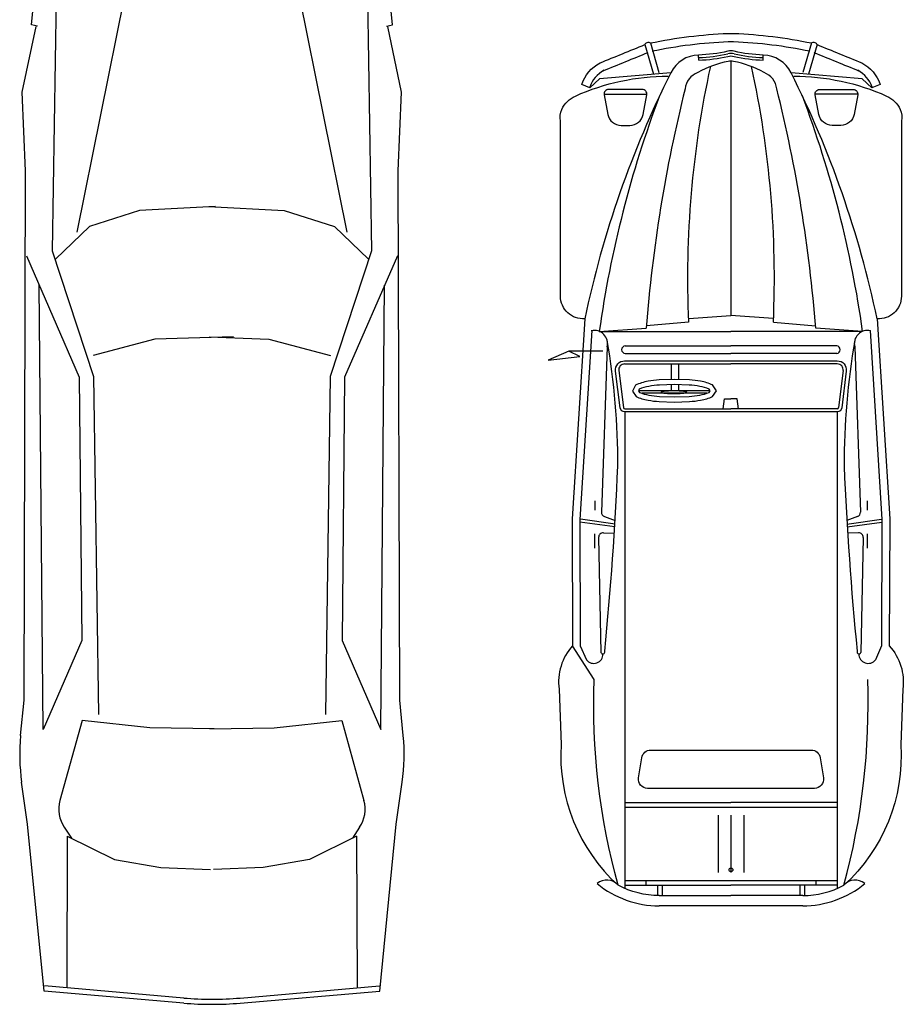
# Model space of a CAD drawing. Extents: x 149 to 250, y -977 to -912.
# Tile 81 of 156: x 211.86 to 215.75, y -961.51 to -957.17. Entities that reach past the tile are written whole.
import ezdxf

# ---------------------------------------------------------------- set-up
doc = ezdxf.new("R2010")
doc.units = 0
doc.header["$MEASUREMENT"] = 0
doc.layers.get('0').update_dxf_attribs({"linetype": 'CONTINUOUS'})

msp = doc.modelspace()

# ---------------------------------------------------------------- linework, layer by layer
at = {"linetype": 'ByBlock'}
for p, q in [((212.37966, -956.77203), (212.11018, -958.10858)), ((213.03104, -956.77203), (213.30052, -958.10858)), ((211.90958, -957.19435), (211.935, -956.94451)), ((212.021, -956.95058), (212.00155, -958.19134)), ((213.38971, -956.95058), (213.40915, -958.19134)), ((213.50113, -957.19435), (213.4757, -956.94451)), ((211.86941, -957.49244), (211.92987, -957.20212)), ((211.93623, -957.20089), (211.90958, -957.19435)), ((213.47447, -957.20089), (213.50113, -957.19435)), ((213.54129, -957.49244), (213.48084, -957.20212)), ((214.61358, -957.282), (214.65158, -957.41251)), ((214.63759, -957.27501), (214.67559, -957.40551)), ((215.34816, -957.27501), (215.31015, -957.40551)), ((215.37217, -957.282), (215.33416, -957.41251)), ((214.85086, -957.3504), (214.85029, -957.32813)), ((214.99287, -957.35374), (214.99287, -958.47605)), ((215.13489, -957.3504), (215.13546, -957.32813)), ((211.88401, -957.83878), (211.86941, -957.49244)), ((213.52669, -957.83878), (213.54129, -957.49244)), ((214.43347, -957.5006), (214.62233, -957.5006)), ((215.55227, -957.5006), (215.36342, -957.5006)), ((211.87748, -960.17346), (211.88401, -957.83878)), ((213.53322, -960.17346), (213.52669, -957.83878)), ((212.7208, -957.99576), (212.38672, -958.01426)), ((212.6899, -957.99576), (213.02398, -958.01426)), ((212.38672, -958.01426), (212.16545, -958.08353)), ((213.02398, -958.01426), (213.24525, -958.08353)), ((212.16545, -958.08353), (212.01528, -958.22872)), ((213.24525, -958.08353), (213.39542, -958.22872)), ((211.8874, -958.21345), (212.12067, -958.7486)), ((212.00155, -958.19134), (212.18384, -958.74563)), ((213.40915, -958.19134), (213.22686, -958.74563)), ((213.5233, -958.21345), (213.29003, -958.7486)), ((211.96095, -960.30201), (211.94415, -958.34351)), ((213.44976, -960.30201), (213.46655, -958.34351)), ((214.80753, -958.49056), (214.99287, -958.47605)), ((215.17822, -958.49056), (214.99287, -958.47605)), ((214.34856, -958.49112), (214.29324, -959.37405)), ((214.80587, -958.50573), (214.62015, -958.52169)), ((215.17988, -958.50573), (215.36559, -958.52169)), ((212.79987, -958.57126), (212.45407, -958.58176)), ((212.69296, -958.57126), (212.95664, -958.58176)), ((214.37935, -958.54346), (214.32718, -959.37617)), ((214.41247, -958.5467), (214.61925, -958.53327)), ((214.41247, -958.5467), (214.99287, -958.5467)), ((215.57328, -958.5467), (214.99287, -958.5467)), ((215.57328, -958.5467), (215.36649, -958.53327)), ((215.60639, -958.54346), (215.65856, -959.37617)), ((212.45407, -958.58176), (212.18252, -958.65327)), ((212.95664, -958.58176), (213.22818, -958.65327)), ((214.44753, -958.61524), (214.42213, -959.34363)), ((214.52685, -958.611), (214.99287, -958.611)), ((215.45889, -958.611), (214.99287, -958.611)), ((215.53822, -958.61524), (215.56361, -959.34363)), ((214.27893, -958.63361), (214.18671, -958.67377)), ((214.18671, -958.67377), (214.32662, -958.65731)), ((214.42878, -958.63361), (214.27893, -958.63361)), ((214.32662, -958.65731), (214.27893, -958.63361)), ((214.52685, -958.64384), (214.99287, -958.64384)), ((215.45889, -958.64384), (214.99287, -958.64384)), ((214.52419, -958.6905), (214.99287, -958.6905)), ((214.72911, -958.6905), (214.72911, -958.75896)), ((214.76097, -958.6905), (214.76097, -958.7591)), ((215.46155, -958.6905), (214.99287, -958.6905)), ((212.18384, -958.74563), (212.20508, -960.23629)), ((213.22686, -958.74563), (213.20562, -960.23629)), ((214.49823, -958.71992), (214.51858, -958.88273)), ((215.48752, -958.71992), (215.46717, -958.88273)), ((212.12067, -958.7486), (212.13186, -959.90946)), ((213.29003, -958.7486), (213.27884, -959.90946)), ((214.72911, -958.78169), (214.72911, -958.80779)), ((214.76097, -958.78183), (214.76097, -958.80779)), ((214.90011, -958.80856), (214.58646, -958.80856)), ((214.95923, -958.88813), (214.96493, -958.84489)), ((214.96493, -958.84489), (214.99287, -958.84489)), ((215.02081, -958.84489), (214.99287, -958.84489)), ((215.02652, -958.88813), (215.02081, -958.84489)), ((214.5247, -958.88813), (214.99287, -958.88813)), ((215.46105, -958.88813), (214.99287, -958.88813)), ((214.39318, -959.29411), (214.39318, -959.33568)), ((215.59256, -959.29411), (215.59256, -959.33568)), ((214.29324, -959.37405), (214.29488, -959.93383)), ((214.48076, -959.40912), (214.32729, -959.38733)), ((214.48253, -959.39669), (214.32905, -959.3749)), ((214.43532, -959.36314), (214.48203, -959.38004)), ((215.50322, -959.39669), (215.65669, -959.3749)), ((215.55043, -959.36314), (215.50372, -959.38004)), ((215.50498, -959.40912), (215.65846, -959.38733)), ((215.6585, -959.37395), (215.65685, -959.93373)), ((214.39187, -959.43987), (214.39187, -959.502)), ((214.43046, -959.43482), (214.47853, -959.43704)), ((215.55529, -959.43482), (215.50721, -959.43704)), ((215.59387, -959.43987), (215.59387, -959.502)), ((214.40954, -959.4552), (214.41975, -959.96333)), ((215.57621, -959.4552), (215.56599, -959.96333)), ((212.13186, -959.90946), (211.96095, -960.30201)), ((213.27884, -959.90946), (213.44976, -960.30201)), ((215.65685, -959.93373), (215.63004, -959.99555)), ((211.86218, -960.32883), (211.87748, -960.17346)), ((213.54852, -960.32883), (213.53322, -960.17346)), ((212.13328, -960.26292), (212.03542, -960.61504)), ((212.43141, -960.29546), (212.13328, -960.26292)), ((212.97929, -960.29546), (213.27743, -960.26292)), ((213.27743, -960.26292), (213.37528, -960.61504)), ((212.71449, -960.29908), (212.43141, -960.29546)), ((212.69622, -960.29908), (212.97929, -960.29546)), ((211.89284, -960.72027), (211.86658, -960.5351)), ((213.51786, -960.72027), (213.54412, -960.5351)), ((214.5247, -960.6246), (214.99287, -960.6246)), ((215.46105, -960.6246), (214.99287, -960.6246)), ((214.93614, -960.6795), (214.93614, -960.93257)), ((214.99287, -960.6795), (214.99287, -960.93257)), ((215.04961, -960.6795), (215.04961, -960.93257)), ((211.96583, -961.45564), (211.89284, -960.72027)), ((212.05444, -960.73372), (212.08653, -960.78176)), ((213.35626, -960.73372), (213.32418, -960.78176)), ((213.44487, -961.45564), (213.51786, -960.72027)), ((212.06752, -960.77231), (212.06512, -961.43809)), ((212.06752, -960.77231), (212.27575, -960.87586)), ((213.34318, -960.77231), (213.13495, -960.87586)), ((213.34318, -960.77231), (213.34559, -961.43809)), ((212.27575, -960.87586), (212.47978, -960.91115)), ((212.47978, -960.91115), (212.6984, -960.91984)), ((212.93092, -960.91115), (212.7123, -960.91984)), ((213.13495, -960.87586), (212.93092, -960.91115)), ((214.5247, -960.9889), (214.99287, -960.9889)), ((214.61831, -960.96847), (214.61831, -960.9889)), ((214.66916, -960.9889), (214.66877, -961.03438)), ((214.68958, -960.98907), (214.68919, -961.03455)), ((215.46105, -960.9889), (214.99287, -960.9889)), ((215.29616, -960.98907), (215.29655, -961.03455)), ((215.31659, -960.9889), (215.31697, -961.03438)), ((215.36744, -960.96847), (215.36744, -960.9889)), ((214.67676, -961.03453), (214.99295, -961.03504)), ((215.30899, -961.03453), (214.9928, -961.03504)), ((212.58117, -961.48653), (211.96692, -961.43343)), ((212.82953, -961.48653), (213.44378, -961.43343)), ((212.58117, -961.50883), (211.96583, -961.45564)), ((212.82953, -961.50883), (213.44487, -961.45564))]:
    msp.add_line(p, q, dxfattribs=at)
for points in [[(214.72766, -957.40604), (214.41418, -957.43269), (214.37123, -957.47235), (214.33498, -957.45745, -0.1879555), (214.41593, -957.36251, 0.0003289), (214.61358, -957.282, -0.52666), (214.63759, -957.27501, -0.0419466), (214.97983, -957.2329), (215.00591, -957.2329, -0.0419466), (215.34816, -957.27501, -0.52666), (215.37217, -957.282, 0.0003289), (215.56981, -957.36251, -0.1879555), (215.65077, -957.45745), (215.61451, -957.47235), (215.57156, -957.43269), (215.25808, -957.40604)], [(215.26933, -957.42122, -0.1059247), (215.67854, -957.50889, -0.1772822), (215.73866, -957.56754, -0.1703103), (215.7443, -957.61886), (215.7443, -958.39192, -0.4368309), (215.63719, -958.49112, 0.0641435), (215.25808, -957.40604, 0.2770598), (215.13546, -957.32813, -0.0532276), (215.00703, -957.3111, 0.1196413), (214.97872, -957.3111, -0.0532276), (214.85029, -957.32813, 0.2770598), (214.72766, -957.40604, 0.0641435), (214.34856, -958.49112, -0.4368309), (214.24145, -958.39192), (214.24145, -957.61886, -0.1703103), (214.24709, -957.56754, -0.1772822), (214.3072, -957.50889, -0.1059247), (214.71642, -957.42122)], [(215.34049, -957.31167, 0.0419466), (215.00447, -957.27033), (214.98127, -957.27033, 0.0419466), (214.64526, -957.31167, 0.0419466)], [(215.36649, -958.53327, 0.0420131), (215.19505, -957.47746, 0.282357), (215.13878, -957.40534, 0.0770033), (215.00474, -957.35598, 0.0999073), (214.981, -957.35598, 0.0770033), (214.84696, -957.40534, 0.282357), (214.7907, -957.47746, 0.0420131), (214.61925, -958.53327, 0.0420131)], [(214.85086, -957.3504, 0.051272), (214.97917, -957.33389, -0.1156866), (215.00657, -957.33389, 0.051272), (215.13489, -957.3504)], [(215.63719, -958.49112), (215.6925, -959.37405), (215.69086, -959.93383, -0.2240976), (215.75021, -960.12473), (215.74123, -960.36868, -0.2289589), (215.49038, -960.98909, 0.0761249), (215.59553, -960.08226)], [(214.5247, -958.90196, -0.3782408), (214.50485, -958.88444), (214.4845, -958.72163, -0.4511252), (214.52419, -958.67667), (214.99287, -958.67667), (215.46155, -958.67667, -0.4511252), (215.50124, -958.72163), (215.48089, -958.88444, -0.3782408), (215.46105, -958.90196), (214.99287, -958.90196), (214.5247, -958.90196), (214.5247, -961.00316)], [(214.32725, -959.37395), (214.32889, -959.93373), (214.3557, -959.99555, 0.7093016), (214.42921, -959.96912)], [(214.67676, -961.03453, -0.1225503), (214.49537, -960.98909, -0.0761249), (214.39022, -960.08226), (214.29488, -959.93383, 0.2240976), (214.23554, -960.12473), (214.24451, -960.36868, 0.2289589), (214.49537, -960.98909, 0.4078989), (214.40302, -960.98207, 0.1729442), (214.67668, -961.08014)]]:
    msp.add_lwpolyline(points, format="xyb", dxfattribs=at)
for points in [[(214.60206, -957.48017), (214.45374, -957.48017, 0.4690753), (214.43407, -957.50383), (214.45, -957.5896, 0.3614006), (214.50899, -957.63864), (214.54681, -957.63864, 0.3614006), (214.6058, -957.5896), (214.62173, -957.50383, 0.4690753)], [(215.53201, -957.48017, -0.4690753), (215.55167, -957.50383), (215.53574, -957.5896, -0.3614006), (215.47675, -957.63864), (215.43894, -957.63864, -0.3614006), (215.37995, -957.5896), (215.36402, -957.50383, -0.4690753), (215.38368, -957.48017)], [(214.74318, -958.75846), (214.67655, -958.76084, 0.0250505), (214.62731, -958.7668, 0.0655672), (214.5717, -958.7841), (214.55849, -958.81002), (214.5744, -958.83388, 0.0641072), (214.62731, -958.85016, 0.0250505), (214.67655, -958.85613), (214.74318, -958.8585), (214.8098, -958.85613, 0.0250505), (214.85905, -958.85016, 0.0641072), (214.91195, -958.83388), (214.9289, -958.80848), (214.91195, -958.78309, 0.0641072), (214.85905, -958.7668, 0.0250505), (214.8098, -958.76084)], [(214.74318, -958.78119), (214.67776, -958.78352, 0.0248438), (214.63116, -958.78919, 0.0559406), (214.58826, -958.80163), (214.58477, -958.80848), (214.58959, -958.81572, 0.0559406), (214.63116, -958.82778, 0.0248438), (214.67776, -958.83344), (214.74318, -958.83577), (214.8086, -958.83344, 0.0248438), (214.85519, -958.82778, 0.0559406), (214.89676, -958.81572), (214.90159, -958.80848), (214.89676, -958.80125, 0.0559406), (214.85519, -958.78919, 0.0248438), (214.8086, -958.78352)], [(214.7414, -958.80925), (214.71795, -958.80974, 0.0145992), (214.70132, -958.81092, 0.0343866), (214.68547, -958.81362), (214.68473, -958.81493), (214.68581, -958.81631, 0.0343866), (214.70132, -958.81895, 0.0145992), (214.71795, -958.82012), (214.7414, -958.82061), (214.76484, -958.82012, 0.0145992), (214.78147, -958.81895, 0.0343866), (214.79698, -958.81631), (214.79807, -958.81493), (214.79698, -958.81356, 0.0343866), (214.78147, -958.81092, 0.0145992), (214.76484, -958.80974)], [(214.99287, -960.5624), (214.62517, -960.5624, -0.4612162), (214.58567, -960.51612), (214.59989, -960.42674, -0.3687228), (214.63939, -960.39303), (214.99287, -960.39303), (215.34635, -960.39303, -0.3687228), (215.38585, -960.42674), (215.40007, -960.51612, -0.4612162), (215.36057, -960.5624)]]:
    msp.add_lwpolyline(points, format="xyb", close=True, dxfattribs=at)
for points in [[(214.88636, -958.8197), (214.59999, -958.8197)], [(215.46105, -958.90196), (215.46105, -961.00316)], [(214.5247, -960.64502), (214.99287, -960.64502), (215.46105, -960.64502)], [(214.5247, -960.96847), (214.99287, -960.96847), (215.46105, -960.96847)], [(215.30906, -961.08014), (214.99287, -961.08065), (214.67668, -961.08014)]]:
    msp.add_lwpolyline(points, dxfattribs=at)
msp.add_circle((214.99287, -960.92143), 0.00824, dxfattribs=at)
for centre, radius, start, end in [((153.33101, -807.1125), 162.23003, 292.1244574, 292.1998466), ((214.83477, -956.71812), 0.62135, 271.45766, 283.41778), ((214.99287, -957.38086), 0.06, 76.58222, 103.41778), ((215.15098, -956.71812), 0.62135, 256.58222, 268.54234), ((276.65473, -807.1125), 162.23003, 247.8001534, 247.8755426), ((214.49727, -957.51386), 0.13437, 118.2546, 160.83406), ((219.15538, -958.30993), 4.35392, 167.65821, 182.57751), ((210.83036, -958.30993), 4.35392, 357.42249, 12.34179), ((215.48847, -957.51386), 0.13437, 19.16594, 61.7454), ((219.22871, -959.22529), 4.86381, 159.33147, 171.98004), ((210.75703, -959.22529), 4.86381, 8.01996, 20.66853), ((214.39042, -958.60121), 0.0588, 346.19511, 102.7232), ((215.59532, -958.60121), 0.0588, 77.2768, 193.80489), ((211.24001, -959.13739), 3.25431, 359.94084, 9.74733), ((214.52746, -958.62742), 0.01643, 92.10348, 267.89652), ((215.45829, -958.62742), 0.01643, 272.10348, 87.89652), ((218.74574, -959.13739), 3.25431, 170.25267, 180.05916), ((214.52419, -958.71667), 0.02617, 90, 187.12535), ((215.46155, -958.71667), 0.02617, 352.87465, 90), ((214.5247, -958.88196), 0.00617, 187.12535, 270), ((215.46105, -958.88196), 0.00617, 270, 352.87465), ((199.62453, -958.49738), 14.88369, 354.370908, 357.522525), ((230.36121, -958.49738), 14.88369, 182.477475, 185.629092), ((214.44212, -959.34433), 0.02, 178.00331, 250.10897), ((215.54362, -959.34433), 0.02, 289.89103, 1.99669), ((214.42954, -959.4548), 0.02, 87.35348, 181.15145), ((215.55621, -959.4548), 0.02, 358.84855, 92.64652), ((214.4281, -959.96031), 0.00888, 199.87049, 19.87049), ((215.55764, -959.96031), 0.00888, 160.12951, 340.12951), ((215.59792, -959.96946), 0.04139, 179.52684, 320.9194), ((212.72312, -960.41363), 0.86511, 174.37428, 188.07159), ((212.68758, -960.41363), 0.86511, 351.92841, 5.62572), ((212.17434, -960.65364), 0.14418, 164.46936, 213.73593), ((213.23636, -960.65364), 0.14418, 326.26407, 15.53064), ((215.30837, -960.64734), 0.3872, 270.09187, 298.03898), ((215.30837, -960.64734), 0.4328, 270.09187, 309.33953), ((215.54014, -961.03276), 0.06621, 49.96563, 138.7276), ((212.70535, -960.05005), 1.44185, 265.05924, 274.94076), ((212.70535, -960.07234), 1.44185, 265.05924, 274.94076)]:
    msp.add_arc(centre, radius, start, end, dxfattribs=at)

doc.saveas('drawing.dxf')
